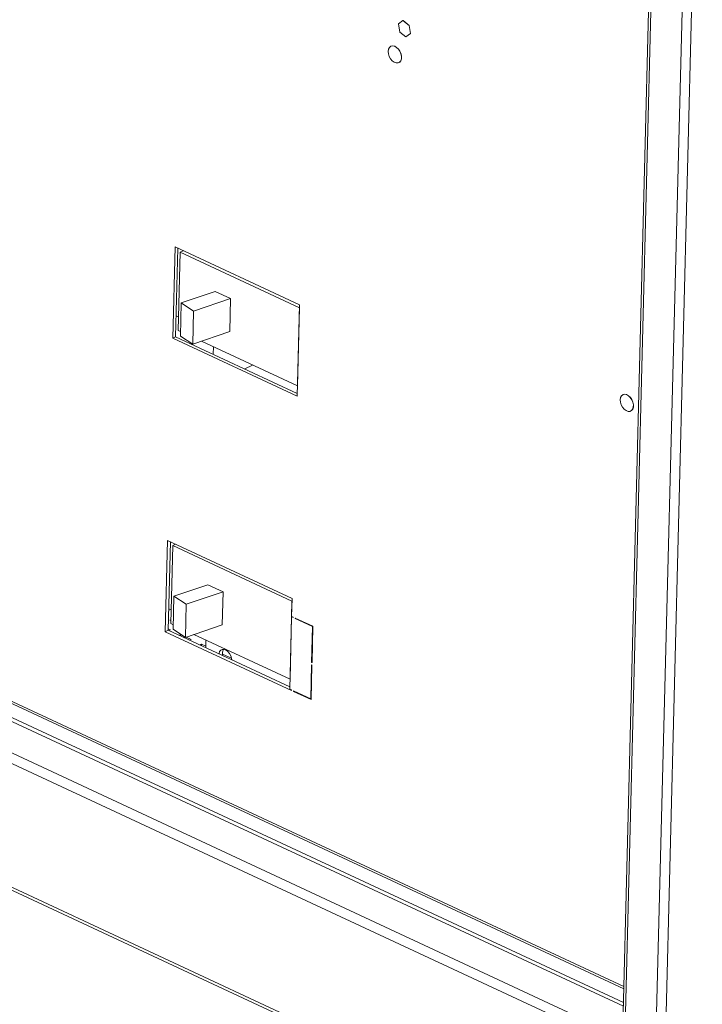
# Paper-space layout '3' of a CAD drawing. Header units: inches. Extents: x 1 to 109, y 1 to 85.
# Tile 6 of 107: x 10 to 18, y 7 to 19. Entities that reach past the tile are written whole.
import ezdxf

# ---------------------------------------------------------------- set-up
doc = ezdxf.new("R2010")
doc.units = ezdxf.units.IN
doc.header["$MEASUREMENT"] = 0

psp = doc.layouts.new('3')

# ---------------------------------------------------------------- linework, layer by layer
at = {"color": 7, "linetype": 'Continuous', "lineweight": 15, "ltscale": 5}
for p, q in [((17.1655, 23.7818), (16.7287, 6.5695)), ((17.1906, 23.7597), (16.7536, 6.5411)), ((17.1154, 6.3725), (17.5524, 23.5912)), ((17.6639, 23.5907), (17.2269, 6.3721)), ((14.1556, 18.5151), (14.1012, 18.4766)), ((14.1012, 18.4766), (14.1179, 18.381)), ((14.1556, 18.5151), (14.1562, 18.5154)), ((14.2268, 18.4581), (14.1556, 18.5151)), ((14.1562, 18.5154), (14.2274, 18.4584)), ((14.1179, 18.381), (14.1892, 18.324)), ((14.1892, 18.324), (14.2436, 18.3626)), ((14.2442, 18.3629), (14.1897, 18.3243)), ((14.2268, 18.4581), (14.2274, 18.4584)), ((14.2436, 18.3626), (14.2268, 18.4581)), ((14.2274, 18.4584), (14.2442, 18.3629)), ((14.2436, 18.3626), (14.2442, 18.3629)), ((14.1892, 18.324), (14.1897, 18.3243)), ((14.0147, 18.2137), (14.0141, 18.2134)), ((14.1079, 18.0217), (14.1084, 18.022)), ((11.4841, 15.8609), (11.4569, 14.7914)), ((12.9434, 15.181), (11.4841, 15.8609)), ((11.491, 14.808), (11.5173, 15.8454)), ((11.5432, 15.7979), (11.5199, 14.8823)), ((11.5432, 15.7979), (11.5802, 15.8161)), ((12.9417, 15.1464), (11.5432, 15.7979)), ((11.5569, 15.204), (11.9559, 15.3388)), ((12.135, 15.2554), (11.7019, 15.1091)), ((11.9559, 15.3388), (12.135, 15.2554)), ((12.1251, 14.8671), (12.135, 15.2554)), ((11.547, 14.8158), (11.5569, 15.204)), ((11.7019, 15.1091), (11.5569, 15.204)), ((12.9163, 14.1115), (12.9434, 15.181)), ((12.9185, 14.2307), (12.9417, 15.1464)), ((12.9417, 15.1464), (12.9426, 15.1468)), ((11.4973, 15.0546), (11.524, 15.0421)), ((11.692, 14.7208), (11.7019, 15.1091)), ((11.491, 14.808), (11.4569, 14.7914)), ((11.4569, 14.7914), (12.9163, 14.1115)), ((12.9171, 14.1436), (11.491, 14.808)), ((11.5199, 14.8823), (11.5484, 14.869)), ((11.692, 14.7208), (11.547, 14.8158)), ((12.1251, 14.8671), (11.692, 14.7208)), ((11.7931, 14.755), (12.9185, 14.2307)), ((11.9327, 14.69), (11.9305, 14.6033)), ((12.3013, 14.4305), (12.3932, 14.4754)), ((12.9185, 14.2307), (12.9193, 14.2311)), ((16.7329, 14.1284), (16.7318, 14.1278)), ((16.8255, 13.9362), (16.8266, 13.9367)), ((11.3967, 12.418), (11.3696, 11.3485)), ((12.856, 11.7381), (11.3967, 12.418)), ((11.4036, 11.3651), (11.4299, 12.4025)), ((11.4559, 12.3587), (11.4327, 11.443)), ((11.4559, 12.3587), (11.4891, 12.3749)), ((12.8544, 11.7071), (11.4559, 12.3587)), ((17.1133, 6.2888), (4.3376, 12.2409)), ((5.2547, 12.3056), (16.7385, 6.9554)), ((5.2558, 12.3494), (16.7396, 6.9992)), ((11.4696, 11.7648), (11.8687, 11.8996)), ((11.8687, 11.8996), (12.0477, 11.8161)), ((12.0477, 11.8161), (11.6146, 11.6698)), ((12.0379, 11.4279), (12.0477, 11.8161)), ((11.4598, 11.3765), (11.4696, 11.7648)), ((11.6146, 11.6698), (11.4696, 11.7648)), ((11.6047, 11.2816), (11.6146, 11.6698)), ((12.8312, 10.7915), (12.8544, 11.7071)), ((12.8507, 11.5278), (12.856, 11.7381)), ((12.8544, 11.7071), (12.8553, 11.7075)), ((11.4151, 11.5958), (11.4094, 11.593)), ((11.4095, 11.5983), (11.4151, 11.5958)), ((11.41, 11.6153), (11.4367, 11.6029)), ((11.4228, 11.4834), (11.4338, 11.4888)), ((11.4336, 11.4784), (11.4228, 11.4834)), ((11.4327, 11.443), (11.4611, 11.4298)), ((12.8506, 11.5225), (12.829, 10.6737)), ((12.8562, 11.5253), (12.8506, 11.5225)), ((12.8688, 11.514), (12.8506, 11.5225)), ((12.869, 11.5193), (12.8507, 11.5278)), ((12.869, 11.5193), (12.8688, 11.514)), ((12.8931, 11.5027), (12.8933, 11.508)), ((12.8988, 11.5054), (12.8931, 11.5027)), ((13.0956, 11.4084), (12.8931, 11.5027)), ((13.1, 11.4117), (12.8933, 11.508)), ((11.4036, 11.3651), (11.3696, 11.3485)), ((11.3696, 11.3485), (12.8471, 10.6601)), ((12.8297, 10.7007), (11.4036, 11.3651)), ((11.4041, 11.3833), (11.4305, 11.371)), ((11.4305, 11.371), (11.4112, 11.3616)), ((11.6047, 11.2816), (11.4598, 11.3765)), ((12.0379, 11.4279), (11.6047, 11.2816)), ((13.0849, 10.9881), (13.0956, 11.4084)), ((13.0892, 10.9861), (13.1, 11.4117)), ((13.1, 11.4105), (13.0956, 11.4084)), ((11.5328, 11.3049), (11.5521, 11.3144)), ((11.5521, 11.3144), (11.5516, 11.2962)), ((11.5521, 11.3144), (11.5612, 11.3101)), ((11.615, 11.2851), (11.6737, 11.2577)), ((11.6737, 11.2577), (11.6544, 11.2483)), ((11.7058, 11.3158), (12.8312, 10.7915)), ((11.776, 11.1916), (11.7953, 11.201)), ((11.7953, 11.201), (11.7949, 11.1828)), ((11.7953, 11.201), (11.8436, 11.1785)), ((11.8454, 11.2507), (11.8431, 11.1604)), ((12.0409, 11.0866), (12.1471, 11.0372)), ((12.149, 11.0256), (12.1409, 11.0216)), ((13.0893, 10.9902), (13.0849, 10.9881)), ((13.0892, 10.9861), (13.0849, 10.9881)), ((13.074, 10.5596), (13.0842, 10.9588)), ((13.0782, 10.5524), (13.0885, 10.9568)), ((13.0842, 10.9588), (13.0885, 10.9568)), ((4.3011, 10.8051), (17.0768, 4.853)), ((4.3217, 10.76), (17.0975, 4.8079)), ((12.8312, 10.7915), (12.832, 10.7919)), ((12.829, 10.6737), (12.8473, 10.6652)), ((12.8473, 10.6652), (12.8471, 10.6601)), ((12.8715, 10.6487), (12.8716, 10.6539)), ((12.8769, 10.6514), (12.8715, 10.6487)), ((12.8715, 10.6487), (13.0782, 10.5524)), ((12.8716, 10.6539), (13.074, 10.5596)), ((13.0784, 10.5617), (13.074, 10.5596))]:
    psp.add_line(p, q, dxfattribs=at)
at = {"color": 8, "linetype": 'Continuous', "lineweight": 15, "ltscale": 5}
for p, q in [((16.7443, 7.1869), (5.3787, 12.4821)), ((5.367, 12.4619), (16.7437, 7.1615)), ((4.7955, 12.1493), (16.7292, 6.5894))]:
    psp.add_line(p, q, dxfattribs=at)
at = {"color": 7, "linetype": 'Continuous', "lineweight": 15, "ltscale": 5, "flags": 128}
for points in [[(13.9832, 18.1538), (13.9859, 18.1246), (13.9954, 18.0947), (14.0106, 18.0669), (14.0304, 18.0435), (14.0528, 18.0268), (14.076, 18.0181), (14.0979, 18.0182), (14.1164, 18.0272), (14.1301, 18.0442), (14.1376, 18.0677), (14.1383, 18.0957), (14.1322, 18.1256), (14.1197, 18.1548), (14.102, 18.1806), (14.0807, 18.2009), (14.0576, 18.2138), (14.0348, 18.2181), (14.0143, 18.2135), (13.998, 18.2003), (13.9873, 18.1798), (13.9832, 18.1538)], [(14.0147, 18.2137), (14.0149, 18.2138), (14.0354, 18.2184), (14.0581, 18.2141), (14.0812, 18.2012), (14.1026, 18.1809), (14.1203, 18.155), (14.1327, 18.1259), (14.1389, 18.096), (14.1382, 18.068), (14.1307, 18.0445), (14.117, 18.0275), (14.1084, 18.022)], [(16.7008, 14.0682), (16.7036, 14.039), (16.713, 14.0091), (16.7282, 13.9813), (16.748, 13.958), (16.7704, 13.9412), (16.7936, 13.9325), (16.8155, 13.9327), (16.8341, 13.9416), (16.8477, 13.9586), (16.8552, 13.9822), (16.856, 14.0101), (16.8498, 14.04), (16.8373, 14.0692), (16.8196, 14.0951), (16.7983, 14.1153), (16.7752, 14.1282), (16.7524, 14.1325), (16.732, 14.1279), (16.7157, 14.1148), (16.705, 14.0943), (16.7008, 14.0682)], [(16.7329, 14.1284), (16.7331, 14.1285), (16.7536, 14.1331), (16.7763, 14.1288), (16.7994, 14.1159), (16.8207, 14.0956), (16.8384, 14.0697), (16.8509, 14.0406), (16.8571, 14.0107), (16.8564, 13.9827), (16.8489, 13.9592), (16.8352, 13.9422), (16.8266, 13.9367)], [(12.1498, 11.0175), (12.1473, 11.0363), (12.1381, 11.0655), (12.1232, 11.0927), (12.1039, 11.1154), (12.082, 11.1318), (12.0593, 11.1403), (12.038, 11.1401), (12.0198, 11.1314), (12.0065, 11.1148), (11.9992, 11.0918), (11.9986, 11.0879)]]:
    psp.add_lwpolyline(points, dxfattribs=at)
at = {"color": 7, "linetype": 'Continuous', "lineweight": 15, "ltscale": 25}
psp.add_arc((12.134, 11.0944), 0.0941, 150.19667, 197.1177, dxfattribs=at)

doc.saveas('drawing.dxf')
